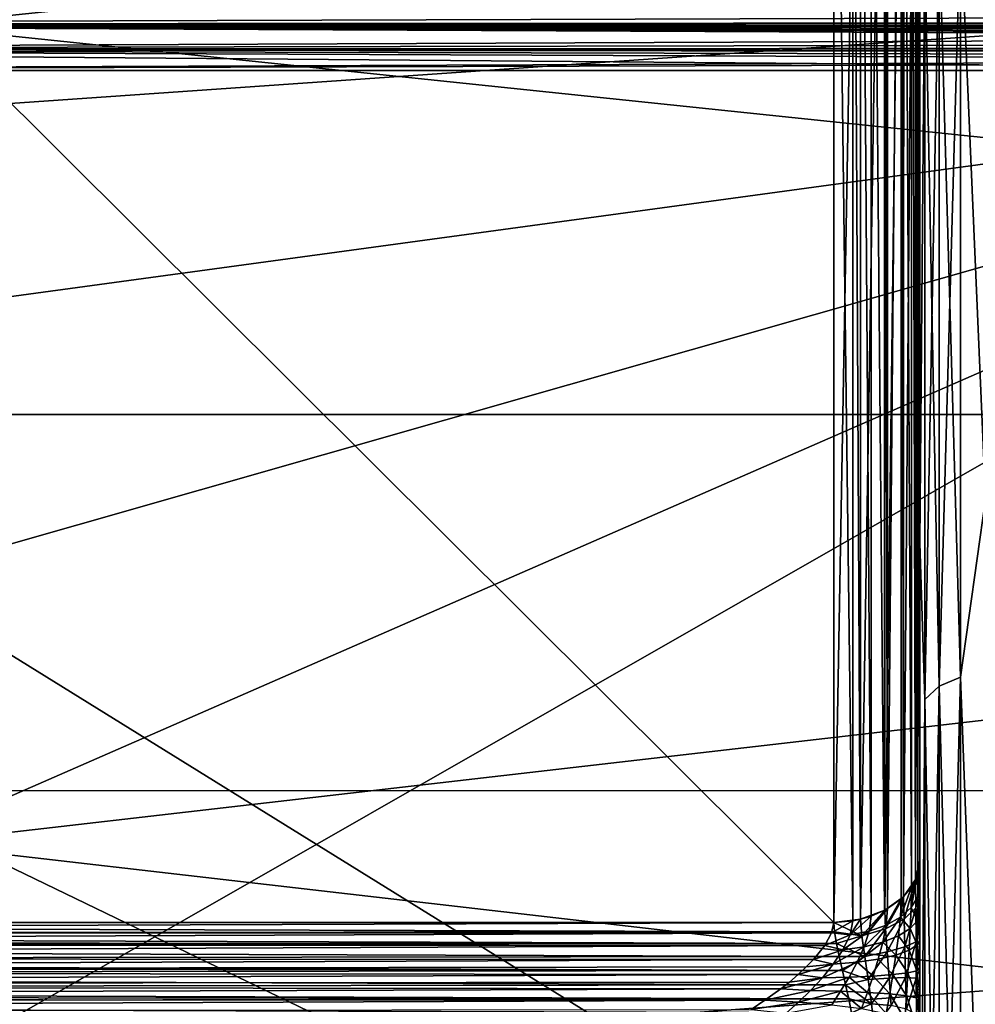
# Model space of a CAD drawing. Header units: metres. Extents: x 59 to 135, y -85 to 115.
# Tile 165 of 256: x 95 to 97.18, y 40.15 to 42.4. Entities that reach past the tile are written whole.
import ezdxf

# ---------------------------------------------------------------- set-up
doc = ezdxf.new("R2010")
doc.units = ezdxf.units.M
doc.layers.add('solid_20_404_502_XXX', color=7, linetype='CONTINUOUS')

msp = doc.modelspace()

# ---------------------------------------------------------------- linework, layer by layer
at = {"layer": 'solid_20_404_502_XXX'}
for points in [[(97.040428, 40.437073, -15.860393), (97.050003, 43.903542, -12.480392), (97.050003, 40.480392, -15.90354)], [(97.040802, 43.861233, -12.437909), (97.050003, 43.903542, -12.480392), (97.040428, 40.437073, -15.860393)], [(97.045143, 43.872566, 12.449418), (97.050003, 40.480392, 15.90354), (97.050003, 43.903542, 12.480392)], [(97.050003, 43.903542, -12.480392), (97.050003, 42.944096, -14.105901), (97.050003, 41.20507, -15.745729)], [(97.050003, 40.480392, -15.90354), (97.050003, 43.903542, -12.480392), (97.050003, 41.20507, -15.745729)], [(97.050003, 43.903542, 12.480392), (97.050003, 40.480392, 15.90354), (97.050003, 42.944096, 14.105901)], [(97.045143, 40.449421, 15.872567), (97.045143, 43.872566, 12.449418), (97.040428, 43.86031, 12.43716)], [(97.045143, 40.449421, 15.872567), (97.050003, 40.480392, 15.90354), (97.045143, 43.872566, 12.449418)], [(97.040802, 43.861233, -12.437909), (97.040428, 40.437073, -15.860393), (97.012619, 40.398045, -15.821235)], [(97.013153, 43.821762, -12.398572), (97.040802, 43.861233, -12.437909), (97.012619, 40.398045, -15.821235)], [(97.040428, 40.43716, 15.860308), (97.040428, 43.86031, 12.43716), (97.030701, 43.842926, 12.419777)], [(97.040428, 40.43716, 15.860308), (97.045143, 40.449421, 15.872567), (97.040428, 43.86031, 12.43716)], [(97.030701, 40.419781, 15.842928), (97.030701, 43.842926, 12.419777), (97.012619, 43.821217, 12.398067)], [(97.030701, 40.419781, 15.842928), (97.040428, 40.43716, 15.860308), (97.030701, 43.842926, 12.419777)], [(97.013153, 43.821762, -12.398572), (97.012619, 40.398045, -15.821235), (96.969719, 40.3671, -15.790257)], [(96.969719, 43.790257, -12.367099), (97.013153, 43.821762, -12.398572), (96.969719, 40.3671, -15.790257)], [(96.976318, 40.370747, 15.793896), (97.00737, 43.816265, 12.393115), (96.976311, 43.793892, 12.370743)], [(96.976318, 40.370747, 15.793896), (97.007378, 40.39312, 15.816267), (97.00737, 43.816265, 12.393115)], [(97.012619, 40.398067, 15.821215), (97.012619, 43.821217, 12.398067), (97.00737, 43.816265, 12.393115)], [(97.007378, 40.39312, 15.816267), (97.012619, 40.398067, 15.821215), (97.00737, 43.816265, 12.393115)], [(97.012619, 40.398067, 15.821215), (97.030701, 40.419781, 15.842928), (97.012619, 43.821217, 12.398067)], [(96.969719, 43.790257, -12.367099), (96.969719, 40.3671, -15.790257), (96.914703, 40.346577, -15.769722)], [(96.914703, 43.769722, -12.346576), (96.969719, 43.790257, -12.367099), (96.914703, 40.346577, -15.769722)], [(96.969246, 40.366856, 15.790004), (96.969246, 43.790005, 12.366856), (96.939041, 43.776909, 12.35376)], [(96.976318, 40.370747, 15.793896), (96.976311, 43.793892, 12.370743), (96.969246, 43.790005, 12.366856)], [(96.969246, 40.366856, 15.790004), (96.976318, 40.370747, 15.793896), (96.969246, 43.790005, 12.366856)], [(90.146507, 40.338993, -15.596577), (93.5, 43.679359, -12.338992), (96.853493, 43.762138, -12.338992)], [(96.853493, 40.338993, -15.76214), (90.146507, 40.338993, -15.596577), (96.853493, 43.762138, -12.338992)], [(96.853493, 40.338963, 15.762171), (96.853493, 43.762173, 12.338961), (93.5, 43.679356, 12.338994)], [(96.914703, 43.769722, -12.346576), (96.853493, 40.338993, -15.76214), (96.853493, 43.762138, -12.338992)], [(96.914703, 43.769722, -12.346576), (96.914703, 40.346577, -15.769722), (96.853493, 40.338993, -15.76214)], [(96.897415, 40.343002, 15.76615), (96.8974, 43.766148, 12.342999), (96.853493, 43.762173, 12.338961)], [(96.897415, 40.343002, 15.76615), (96.853493, 43.762173, 12.338961), (96.853493, 40.338963, 15.762171)], [(96.914452, 40.346516, 15.769664), (96.914452, 43.769665, 12.346515), (96.8974, 43.766148, 12.342999)], [(96.897415, 40.343002, 15.76615), (96.914452, 40.346516, 15.769664), (96.8974, 43.766148, 12.342999)], [(96.939056, 40.353764, 15.776911), (96.939041, 43.776909, 12.35376), (96.914452, 43.769665, 12.346515)], [(96.914452, 40.346516, 15.769664), (96.939056, 40.353764, 15.776911), (96.914452, 43.769665, 12.346515)], [(96.939056, 40.353764, 15.776911), (96.969246, 40.366856, 15.790004), (96.939041, 43.776909, 12.35376)], [(93.5, 40.338993, 15.679357), (96.853493, 40.338963, 15.762171), (93.5, 43.679356, 12.338994)], [(103.25, 43.274845, 14.411075), (103.25, 41.498539, 16.086933), (86.25, 43.274685, 14.411202)], [(103.25, 43.274845, -14.411075), (86.25, 43.274685, -14.411202), (86.25, 41.498821, -16.086687)], [(103.25, 41.498539, -16.086933), (103.25, 43.274845, -14.411075), (86.25, 41.498821, -16.086687)], [(103.25, 41.498539, 16.086933), (86.25, 41.498821, 16.086687), (86.25, 43.274685, 14.411202)], [(97.142601, 42.629036, 14.629037), (97.199997, 41.305702, 15.85712), (97.199997, 43.056633, 14.205202)], [(97.142601, 42.629036, -14.629037), (97.199997, 43.056633, -14.205202), (97.199997, 41.305702, -15.85712)], [(97.061371, 42.571556, -14.571557), (97.050003, 41.20507, -15.745729), (97.050003, 42.944096, -14.105901)], [(97.050003, 40.480392, 15.90354), (97.050003, 41.20507, 15.745729), (97.050003, 42.944096, 14.105901)], [(97.061371, 42.571556, 14.571557), (97.050003, 42.944096, 14.105901), (97.050003, 41.20507, 15.745729)], [(103.25, 42.784115, -17.619022), (72.465813, 40.644337, -19.212515), (72.43409, 42.787556, -17.616133)], [(103.25, 42.784115, 17.619022), (72.43409, 42.787262, 17.616383), (72.465813, 40.644032, 19.212717)], [(103.25, 42.784115, -17.619022), (103.25, 40.638706, -19.216219), (72.465813, 40.644337, -19.212515)], [(103.25, 40.638706, 19.216219), (103.25, 42.784115, 17.619022), (72.465813, 40.644032, 19.212717)], [(97.093895, 40.878822, 16.14953), (97.142601, 40.89912, 16.174984), (97.142601, 42.629036, 14.629037)], [(97.093895, 42.606014, 14.606015), (97.093895, 40.878822, 16.14953), (97.142601, 42.629036, 14.629037)], [(97.093895, 42.606014, -14.606015), (97.142601, 42.629036, -14.629037), (97.142601, 40.89912, -16.174984)], [(97.142601, 42.629036, 14.629037), (97.142601, 40.89912, 16.174984), (97.199997, 41.305702, 15.85712)], [(97.142601, 40.89912, -16.174984), (97.142601, 42.629036, -14.629037), (97.199997, 41.305702, -15.85712)], [(97.061371, 40.848438, 16.111431), (97.093895, 40.878822, 16.14953), (97.093895, 42.606014, 14.606015)], [(97.061371, 42.571556, 14.571557), (97.061371, 40.848438, 16.111431), (97.093895, 42.606014, 14.606015)], [(97.061371, 42.571556, -14.571557), (97.093895, 42.606014, -14.606015), (97.093895, 40.878822, -16.14953)], [(97.093895, 40.878822, -16.14953), (97.093895, 42.606014, -14.606015), (97.142601, 40.89912, -16.174984)], [(97.061371, 40.848438, -16.111431), (97.050003, 41.20507, -15.745729), (97.061371, 42.571556, -14.571557)], [(97.061371, 42.571556, 14.571557), (97.050003, 41.20507, 15.745729), (97.061371, 40.848438, 16.111431)], [(97.061371, 40.848438, -16.111431), (97.061371, 42.571556, -14.571557), (97.093895, 40.878822, -16.14953)], [(92.823303, 42.447014, -10.856697), (92.823021, 42.389622, -10.845286), (104.031639, 42.425343, -10.572917)], [(104.251938, 42.392677, 10.563192), (92.823021, 42.389622, 10.845286), (92.823303, 42.447014, 10.856697)], [(104.187691, 42.402847, 10.565332), (104.251938, 42.392677, 10.563192), (92.823303, 42.447014, 10.856697)], [(92.823021, 42.389622, -10.845286), (104.226585, 42.396759, -10.563957), (104.031639, 42.425343, -10.572917)], [(92.823021, 42.389622, -10.845286), (104.226593, 42.380455, -10.564068), (104.226585, 42.396759, -10.563957)], [(104.251938, 42.392677, 10.563192), (104.310951, 42.382793, 10.56186), (92.823021, 42.389622, 10.845286)], [(92.823021, 42.389622, -10.845286), (92.823303, 42.33223, -10.856697), (104.226593, 42.380455, -10.564068)], [(104.540215, 42.337177, 10.565516), (92.823303, 42.33223, 10.856697), (92.823021, 42.389622, 10.845286)], [(104.502098, 42.345882, 10.563507), (104.540215, 42.337177, 10.565516), (92.823021, 42.389622, 10.845286)], [(104.460388, 42.354763, 10.562124), (104.502098, 42.345882, 10.563507), (92.823021, 42.389622, 10.845286)], [(104.414825, 42.363857, 10.561371), (104.460388, 42.354763, 10.562124), (92.823021, 42.389622, 10.845286)], [(104.365128, 42.373192, 10.561271), (104.414825, 42.363857, 10.561371), (92.823021, 42.389622, 10.845286)], [(104.310951, 42.382793, 10.56186), (104.365128, 42.373192, 10.561271), (92.823021, 42.389622, 10.845286)], [(92.823303, 42.33223, -10.856697), (104.226685, 42.355423, -10.567738), (104.226593, 42.380455, -10.564068)], [(92.823303, 42.33223, -10.856697), (104.226913, 42.327972, -10.577039), (104.226685, 42.355423, -10.567738)], [(104.540215, 42.337177, 10.565516), (104.606575, 42.32008, 10.571507), (92.823303, 42.33223, 10.856697)], [(92.823303, 42.33223, -10.856697), (92.824097, 42.283573, -10.889192), (104.226913, 42.327972, -10.577039)], [(92.823303, 42.33223, 10.856697), (104.700676, 42.283573, 10.596016), (98.762398, 42.283573, 10.742603)], [(104.660469, 42.302799, 10.580769), (104.700676, 42.283573, 10.596016), (92.823303, 42.33223, 10.856697)], [(92.823303, 42.33223, 10.856697), (98.762398, 42.283573, 10.742603), (92.82412, 42.283573, 10.889191)], [(104.606575, 42.32008, 10.571507), (104.660469, 42.302799, 10.580769), (92.823303, 42.33223, 10.856697)], [(104.227051, 42.316708, -10.582697), (104.226913, 42.327972, -10.577039), (92.824097, 42.283573, -10.889192)], [(104.227051, 42.316708, -10.582697), (92.824097, 42.283573, -10.889192), (98.525887, 42.283573, -10.748442)], [(92.824097, 42.283573, -10.889192), (92.877296, 41.479282, -11.692168), (98.525894, 38.74844, -14.283573)], [(98.525887, 42.283573, -10.748442), (92.824097, 42.283573, -10.889192), (98.525894, 38.74844, -14.283573)], [(92.824112, 38.889191, 14.283573), (92.878006, 39.710754, 13.46068), (98.762398, 42.283573, 10.742603)], [(98.762413, 38.742599, 14.283576), (92.824112, 38.889191, 14.283573), (98.762398, 42.283573, 10.742603)], [(92.87719, 41.481964, 11.689489), (92.82412, 42.283573, 10.889191), (98.762398, 42.283573, 10.742603)], [(92.893257, 40.60891, 12.562149), (92.87719, 41.481964, 11.689489), (98.762398, 42.283573, 10.742603)], [(92.878006, 39.710754, 13.46068), (92.893257, 40.60891, 12.562149), (98.762398, 42.283573, 10.742603)], [(103.25, 39.539688, 17.545244), (86.25, 39.539654, 17.545261), (86.25, 41.498821, 16.086687)], [(103.25, 41.498539, 16.086933), (103.25, 39.539688, 17.545244), (86.25, 41.498821, 16.086687)], [(103.25, 41.498539, -16.086933), (86.25, 41.498821, -16.086687), (86.25, 39.539654, -17.545261)], [(103.25, 39.539688, -17.545244), (103.25, 41.498539, -16.086933), (86.25, 39.539654, -17.545261)], [(92.877296, 41.479282, -11.692168), (92.893265, 40.603271, -12.567785), (98.525894, 38.74844, -14.283573)], [(97.142601, 40.89912, 16.174984), (97.199997, 39.374836, 17.294598), (97.199997, 41.305702, 15.85712)], [(97.142601, 40.89912, -16.174984), (97.199997, 41.305702, -15.85712), (97.199997, 39.374836, -17.294598)], [(97.050003, 40.480392, -15.90354), (97.050003, 41.20507, -15.745729), (97.050003, 39.287006, -17.172817)], [(97.061371, 40.848438, -16.111431), (97.050003, 39.287006, -17.172817), (97.050003, 41.20507, -15.745729)], [(97.050003, 40.116959, 16.16353), (97.050003, 39.287006, 17.172817), (97.050003, 41.20507, 15.745729)], [(97.061371, 40.848438, 16.111431), (97.050003, 41.20507, 15.745729), (97.050003, 39.287006, 17.172817)], [(97.050003, 40.176132, 16.140165), (97.050003, 40.116959, 16.16353), (97.050003, 41.20507, 15.745729)], [(97.050003, 40.236919, 16.109352), (97.050003, 40.176132, 16.140165), (97.050003, 41.20507, 15.745729)], [(97.050003, 40.297462, 16.070261), (97.050003, 40.236919, 16.109352), (97.050003, 41.20507, 15.745729)], [(97.050003, 40.357826, 16.022875), (97.050003, 40.297462, 16.070261), (97.050003, 41.20507, 15.745729)], [(97.050003, 40.398438, 15.986738), (97.050003, 40.357826, 16.022875), (97.050003, 41.20507, 15.745729)], [(97.050003, 40.439297, 15.946959), (97.050003, 40.398438, 15.986738), (97.050003, 41.20507, 15.745729)], [(97.050003, 40.480392, 15.90354), (97.050003, 40.439297, 15.946959), (97.050003, 41.20507, 15.745729)], [(97.093895, 38.989666, 17.489956), (97.142601, 39.006989, 17.517523), (97.142601, 40.89912, 16.174984)], [(97.093895, 40.878822, 16.14953), (97.093895, 38.989666, 17.489956), (97.142601, 40.89912, 16.174984)], [(97.093895, 40.878822, -16.14953), (97.142601, 40.89912, -16.174984), (97.142601, 39.006989, -17.517523)], [(97.142601, 40.89912, 16.174984), (97.142601, 39.006989, 17.517523), (97.199997, 39.374836, 17.294598)], [(97.142601, 39.006989, -17.517523), (97.142601, 40.89912, -16.174984), (97.199997, 39.374836, -17.294598)], [(97.061371, 38.963741, 17.448694), (97.093895, 38.989666, 17.489956), (97.093895, 40.878822, 16.14953)], [(97.061371, 40.848438, 16.111431), (97.061371, 38.963741, 17.448694), (97.093895, 40.878822, 16.14953)], [(97.061371, 40.848438, -16.111431), (97.093895, 40.878822, -16.14953), (97.093895, 38.989666, -17.489956)], [(97.093895, 38.989666, -17.489956), (97.093895, 40.878822, -16.14953), (97.142601, 39.006989, -17.517523)], [(97.061371, 38.963741, -17.448694), (97.050003, 39.287006, -17.172817), (97.061371, 40.848438, -16.111431)], [(97.061371, 40.848438, 16.111431), (97.050003, 39.287006, 17.172817), (97.061371, 38.963741, 17.448694)], [(97.061371, 38.963741, -17.448694), (97.061371, 40.848438, -16.111431), (97.093895, 38.989666, -17.489956)], [(103.25, 40.638706, -19.216219), (72.50016, 38.324135, -20.55267), (72.465813, 40.644337, -19.212515)], [(103.25, 40.638706, 19.216219), (72.465813, 40.644032, 19.212717), (72.50016, 38.32407, 20.552702)], [(103.25, 40.638706, -19.216219), (103.25, 38.32238, -20.553551), (72.50016, 38.324135, -20.55267)], [(103.25, 38.32238, 20.553551), (103.25, 40.638706, 19.216219), (72.50016, 38.32407, 20.552702)], [(92.893265, 40.603271, -12.567785), (92.877907, 39.708168, -13.463267), (98.525894, 38.74844, -14.283573)], [(97.040428, 40.437073, -15.860393), (97.050003, 40.480392, -15.90354), (97.050003, 40.413616, -15.953691)], [(97.045059, 40.397392, 15.924964), (97.050003, 40.439297, 15.946959), (97.050003, 40.480392, 15.90354)], [(97.045059, 40.397392, 15.924964), (97.050003, 40.480392, 15.90354), (97.045143, 40.449421, 15.872567)], [(97.050003, 40.413616, -15.953691), (97.050003, 40.480392, -15.90354), (97.050003, 39.287006, -17.172817)], [(97.013924, 40.346916, -15.860875), (97.012619, 40.398045, -15.821235), (97.040428, 40.437073, -15.860393)], [(97.040939, 40.372921, -15.90864), (97.013924, 40.346916, -15.860875), (97.040428, 40.437073, -15.860393)], [(97.030075, 40.37328, 15.888229), (97.045143, 40.449421, 15.872567), (97.040428, 40.43716, 15.860308)], [(97.045059, 40.397392, 15.924964), (97.045143, 40.449421, 15.872567), (97.030075, 40.37328, 15.888229)], [(97.030075, 40.37328, 15.888229), (97.040428, 40.43716, 15.860308), (97.030701, 40.419781, 15.842928)], [(97.040939, 40.372921, -15.90864), (97.040428, 40.437073, -15.860393), (97.050003, 40.413616, -15.953691)], [(97.045059, 40.397392, 15.924964), (97.050003, 40.398438, 15.986738), (97.050003, 40.439297, 15.946959)], [(97.005775, 40.351574, 15.855156), (97.030701, 40.419781, 15.842928), (97.012619, 40.398067, 15.821215)], [(97.030075, 40.37328, 15.888229), (97.030701, 40.419781, 15.842928), (97.005775, 40.351574, 15.855156)], [(97.040939, 40.372921, -15.90864), (97.050003, 40.413616, -15.953691), (97.050003, 40.328564, -15.987046)], [(97.050003, 40.328564, -15.987046), (97.050003, 40.413616, -15.953691), (97.050003, 39.287006, -17.172817)], [(96.971558, 40.324703, -15.823456), (96.969719, 40.3671, -15.790257), (97.012619, 40.398045, -15.821235)], [(97.013924, 40.346916, -15.860875), (96.971558, 40.324703, -15.823456), (97.012619, 40.398045, -15.821235)], [(96.973358, 40.333336, 15.827371), (97.007378, 40.39312, 15.816267), (96.976318, 40.370747, 15.793896)], [(97.005775, 40.351574, 15.855156), (97.007378, 40.39312, 15.816267), (96.973358, 40.333336, 15.827371)], [(97.005775, 40.351574, 15.855156), (97.012619, 40.398067, 15.821215), (97.007378, 40.39312, 15.816267)], [(97.044647, 40.343918, 15.972947), (97.045059, 40.397392, 15.924964), (97.030075, 40.37328, 15.888229)], [(97.044647, 40.343918, 15.972947), (97.050003, 40.357826, 16.022875), (97.050003, 40.398438, 15.986738)], [(97.044647, 40.343918, 15.972947), (97.050003, 40.398438, 15.986738), (97.045059, 40.397392, 15.924964)], [(96.917953, 40.308475, -15.799987), (96.914703, 40.346577, -15.769722), (96.969719, 40.3671, -15.790257)], [(96.971558, 40.324703, -15.823456), (96.917953, 40.308475, -15.799987), (96.969719, 40.3671, -15.790257)], [(96.934418, 40.319466, 15.806239), (96.976318, 40.370747, 15.793896), (96.969246, 40.366856, 15.790004)], [(96.973358, 40.333336, 15.827371), (96.976318, 40.370747, 15.793896), (96.934418, 40.319466, 15.806239)], [(96.934418, 40.319466, 15.806239), (96.969246, 40.366856, 15.790004), (96.939056, 40.353764, 15.776911)], [(97.028168, 40.325283, 15.92801), (97.030075, 40.37328, 15.888229), (97.005775, 40.351574, 15.855156)], [(97.040939, 40.372921, -15.90864), (97.01548, 40.283424, -15.886194), (97.013924, 40.346916, -15.860875)], [(97.040939, 40.372921, -15.90864), (97.041229, 40.295261, -15.936376), (97.01548, 40.283424, -15.886194)], [(97.044647, 40.343918, 15.972947), (97.030075, 40.37328, 15.888229), (97.028168, 40.325283, 15.92801)], [(97.040939, 40.372921, -15.90864), (97.050003, 40.328564, -15.987046), (97.041229, 40.295261, -15.936376)], [(96.848511, 40.315464, 15.782154), (96.897415, 40.343002, 15.76615), (96.853493, 40.338963, 15.762171)], [(96.890862, 40.310646, 15.792799), (96.897415, 40.343002, 15.76615), (96.848511, 40.315464, 15.782154)], [(96.917953, 40.308475, -15.799987), (96.853493, 40.338993, -15.76214), (96.914703, 40.346577, -15.769722)], [(96.890862, 40.310646, 15.792799), (96.939056, 40.353764, 15.776911), (96.914452, 40.346516, 15.769664)], [(96.934418, 40.319466, 15.806239), (96.939056, 40.353764, 15.776911), (96.890862, 40.310646, 15.792799)], [(96.890862, 40.310646, 15.792799), (96.914452, 40.346516, 15.769664), (96.897415, 40.343002, 15.76615)], [(97.005775, 40.351574, 15.855156), (96.973358, 40.333336, 15.827371), (96.965599, 40.294388, 15.853494)], [(97.001381, 40.308498, 15.887528), (97.005775, 40.351574, 15.855156), (96.965599, 40.294388, 15.853494)], [(97.013924, 40.346916, -15.860875), (96.975258, 40.271835, -15.846583), (96.971558, 40.324703, -15.823456)], [(97.013924, 40.346916, -15.860875), (97.01548, 40.283424, -15.886194), (96.975258, 40.271835, -15.846583)], [(97.028168, 40.325283, 15.92801), (97.005775, 40.351574, 15.855156), (97.001381, 40.308498, 15.887528)], [(97.044037, 40.287788, 16.014542), (97.044647, 40.343918, 15.972947), (97.028168, 40.325283, 15.92801)], [(97.044037, 40.287788, 16.014542), (97.050003, 40.297462, 16.070261), (97.050003, 40.357826, 16.022875)], [(97.044037, 40.287788, 16.014542), (97.050003, 40.357826, 16.022875), (97.044647, 40.343918, 15.972947)], [(90.137711, 40.313301, -15.618054), (90.146507, 40.338993, -15.596577), (96.855522, 40.31744, -15.780868)], [(90.138161, 40.314697, 15.617064), (96.853493, 40.338963, 15.762171), (93.5, 40.338993, 15.679357)], [(90.138161, 40.314697, 15.617064), (96.848511, 40.315464, 15.782154), (96.853493, 40.338963, 15.762171)], [(96.855522, 40.31744, -15.780868), (90.146507, 40.338993, -15.596577), (96.853493, 40.338993, -15.76214)], [(96.917953, 40.308475, -15.799987), (96.855522, 40.31744, -15.780868), (96.853493, 40.338993, -15.76214)], [(96.934418, 40.319466, 15.806239), (96.890862, 40.310646, 15.792799), (96.874435, 40.276791, 15.811051)], [(96.922577, 40.283642, 15.827576), (96.934418, 40.319466, 15.806239), (96.874435, 40.276791, 15.811051)], [(96.971558, 40.324703, -15.823456), (96.924446, 40.261646, -15.82137), (96.917953, 40.308475, -15.799987)], [(96.973358, 40.333336, 15.827371), (96.934418, 40.319466, 15.806239), (96.922577, 40.283642, 15.827576)], [(96.965599, 40.294388, 15.853494), (96.973358, 40.333336, 15.827371), (96.922577, 40.283642, 15.827576)], [(96.971558, 40.324703, -15.823456), (96.975258, 40.271835, -15.846583), (96.924446, 40.261646, -15.82137)], [(97.025551, 40.275589, 15.9611), (97.028168, 40.325283, 15.92801), (97.001381, 40.308498, 15.887528)], [(97.044037, 40.287788, 16.014542), (97.028168, 40.325283, 15.92801), (97.025551, 40.275589, 15.9611)], [(97.041229, 40.295261, -15.936376), (97.050003, 40.328564, -15.987046), (97.050003, 40.232861, -15.997495)], [(97.050003, 40.232861, -15.997495), (97.050003, 40.328564, -15.987046), (97.050003, 39.287006, -17.172817)], [(90.130173, 40.287449, 15.63342), (96.832825, 40.286873, 15.799166), (96.848511, 40.315464, 15.782154)], [(90.138161, 40.314697, 15.617064), (90.130173, 40.287449, 15.63342), (96.848511, 40.315464, 15.782154)], [(90.132149, 40.294525, -15.629729), (90.137711, 40.313301, -15.618054), (96.85994, 40.291489, -15.797455)], [(90.137711, 40.313301, -15.618054), (96.855522, 40.31744, -15.780868), (96.85994, 40.291489, -15.797455)], [(96.890862, 40.310646, 15.792799), (96.848511, 40.315464, 15.782154), (96.832825, 40.286873, 15.799166)], [(96.874435, 40.276791, 15.811051), (96.890862, 40.310646, 15.792799), (96.832825, 40.286873, 15.799166)], [(96.917953, 40.308475, -15.799987), (96.85994, 40.291489, -15.797455), (96.855522, 40.31744, -15.780868)], [(96.917953, 40.308475, -15.799987), (96.924446, 40.261646, -15.82137), (96.85994, 40.291489, -15.797455)], [(96.995445, 40.264599, 15.91294), (97.001381, 40.308498, 15.887528), (96.965599, 40.294388, 15.853494)], [(97.025551, 40.275589, 15.9611), (97.001381, 40.308498, 15.887528), (96.995445, 40.264599, 15.91294)], [(97.043312, 40.228821, 16.049124), (97.050003, 40.236919, 16.109352), (97.050003, 40.297462, 16.070261)], [(97.043312, 40.228821, 16.049124), (97.050003, 40.297462, 16.070261), (97.044037, 40.287788, 16.014542)], [(90.121559, 40.25317, -15.646656), (90.129349, 40.284409, -15.634897), (96.866241, 40.261761, -15.810452)], [(90.130173, 40.287449, 15.63342), (90.122688, 40.258003, 15.645219), (96.832825, 40.286873, 15.799166)], [(90.122688, 40.258003, 15.645219), (96.807251, 40.254734, 15.811234), (96.832825, 40.286873, 15.799166)], [(90.129349, 40.284409, -15.634897), (90.132149, 40.294525, -15.629729), (96.85994, 40.291489, -15.797455)], [(90.129349, 40.284409, -15.634897), (96.85994, 40.291489, -15.797455), (96.866241, 40.261761, -15.810452)], [(96.874435, 40.276791, 15.811051), (96.832825, 40.286873, 15.799166), (96.807251, 40.254734, 15.811234)], [(96.85257, 40.243809, 15.821851), (96.874435, 40.276791, 15.811051), (96.807251, 40.254734, 15.811234)], [(96.922577, 40.283642, 15.827576), (96.874435, 40.276791, 15.811051), (96.85257, 40.243809, 15.821851)], [(96.906769, 40.248306, 15.841561), (96.922577, 40.283642, 15.827576), (96.85257, 40.243809, 15.821851)], [(96.924446, 40.261646, -15.82137), (96.866241, 40.261761, -15.810452), (96.85994, 40.291489, -15.797455)], [(96.965599, 40.294388, 15.853494), (96.922577, 40.283642, 15.827576), (96.906769, 40.248306, 15.841561)], [(96.955193, 40.255352, 15.872431), (96.965599, 40.294388, 15.853494), (96.906769, 40.248306, 15.841561)], [(96.995445, 40.264599, 15.91294), (96.965599, 40.294388, 15.853494), (96.955193, 40.255352, 15.872431)], [(97.01548, 40.283424, -15.886194), (96.97982, 40.212238, -15.856067), (96.975258, 40.271835, -15.846583)], [(97.01548, 40.283424, -15.886194), (97.017548, 40.213326, -15.894754), (96.97982, 40.212238, -15.856067)], [(97.022499, 40.224346, 15.987469), (97.025551, 40.275589, 15.9611), (96.995445, 40.264599, 15.91294)], [(97.041229, 40.295261, -15.936376), (97.017548, 40.213326, -15.894754), (97.01548, 40.283424, -15.886194)], [(97.041229, 40.295261, -15.936376), (97.041718, 40.211914, -15.943074), (97.017548, 40.213326, -15.894754)], [(97.043312, 40.228821, 16.049124), (97.025551, 40.275589, 15.9611), (97.022499, 40.224346, 15.987469)], [(97.043312, 40.228821, 16.049124), (97.044037, 40.287788, 16.014542), (97.025551, 40.275589, 15.9611)], [(97.041229, 40.295261, -15.936376), (97.050003, 40.232861, -15.997495), (97.041718, 40.211914, -15.943074)], [(90.122688, 40.258003, 15.645219), (90.115906, 40.227177, 15.652195), (96.807251, 40.254734, 15.811234)], [(90.115906, 40.227177, 15.652195), (96.790825, 40.237617, 15.815121), (96.807251, 40.254734, 15.811234)], [(90.118576, 40.239841, -15.649947), (90.121559, 40.25317, -15.646656), (96.873436, 40.229839, -15.818589)], [(90.121559, 40.25317, -15.646656), (96.866241, 40.261761, -15.810452), (96.873436, 40.229839, -15.818589)], [(96.85257, 40.243809, 15.821851), (96.807251, 40.254734, 15.811234), (96.790825, 40.237617, 15.815121)], [(96.924446, 40.261646, -15.82137), (96.873436, 40.229839, -15.818589), (96.866241, 40.261761, -15.810452)], [(96.924446, 40.261646, -15.82137), (96.932198, 40.208782, -15.830755), (96.873436, 40.229839, -15.818589)], [(96.943222, 40.216923, 15.885148), (96.955193, 40.255352, 15.872431), (96.906769, 40.248306, 15.841561)], [(96.975258, 40.271835, -15.846583), (96.932198, 40.208782, -15.830755), (96.924446, 40.261646, -15.82137)], [(96.975258, 40.271835, -15.846583), (96.97982, 40.212238, -15.856067), (96.932198, 40.208782, -15.830755)], [(96.988586, 40.220314, 15.9319), (96.955193, 40.255352, 15.872431), (96.943222, 40.216923, 15.885148)], [(96.988586, 40.220314, 15.9319), (96.995445, 40.264599, 15.91294), (96.955193, 40.255352, 15.872431)], [(97.022499, 40.224346, 15.987469), (96.995445, 40.264599, 15.91294), (96.988586, 40.220314, 15.9319)], [(90.114578, 40.220535, -15.653043), (90.118576, 40.239841, -15.649947), (96.873436, 40.229839, -15.818589)], [(90.114578, 40.220535, -15.653043), (96.873436, 40.229839, -15.818589), (96.880676, 40.197079, -15.821385)], [(90.115906, 40.227177, 15.652195), (96.772156, 40.220081, 15.817438), (96.790825, 40.237617, 15.815121)], [(96.85257, 40.243809, 15.821851), (96.790825, 40.237617, 15.815121), (96.772156, 40.220081, 15.817438)], [(96.827553, 40.212688, 15.82674), (96.85257, 40.243809, 15.821851), (96.772156, 40.220081, 15.817438)], [(96.906769, 40.248306, 15.841561), (96.85257, 40.243809, 15.821851), (96.827553, 40.212688, 15.82674)], [(96.888657, 40.214336, 15.849511), (96.906769, 40.248306, 15.841561), (96.827553, 40.212688, 15.82674)], [(96.932198, 40.208782, -15.830755), (96.880676, 40.197079, -15.821385), (96.873436, 40.229839, -15.818589)], [(96.943222, 40.216923, 15.885148), (96.906769, 40.248306, 15.841561), (96.888657, 40.214336, 15.849511)], [(97.041718, 40.211914, -15.943074), (97.050003, 40.232861, -15.997495), (97.050003, 40.134823, -15.9823)], [(97.043312, 40.228821, 16.049124), (97.050003, 40.176132, 16.140165), (97.050003, 40.236919, 16.109352)], [(97.050003, 40.134823, -15.9823), (97.050003, 40.232861, -15.997495), (97.050003, 39.287006, -17.172817)], [(90.108627, 40.187401, -15.653956), (90.114578, 40.220535, -15.653043), (96.880676, 40.197079, -15.821385)], [(90.115906, 40.227177, 15.652195), (90.110023, 40.195786, 15.654243), (96.772156, 40.220081, 15.817438)], [(90.110023, 40.195786, 15.654243), (96.752251, 40.203102, 15.81814), (96.772156, 40.220081, 15.817438)], [(96.827553, 40.212688, 15.82674), (96.752251, 40.203102, 15.81814), (96.732452, 40.18745, 15.81747)], [(96.800697, 40.183739, 15.827038), (96.827553, 40.212688, 15.82674), (96.732452, 40.18745, 15.81747)], [(96.827553, 40.212688, 15.82674), (96.772156, 40.220081, 15.817438), (96.752251, 40.203102, 15.81814)], [(96.888657, 40.214336, 15.849511), (96.827553, 40.212688, 15.82674), (96.800697, 40.183739, 15.827038)], [(96.869179, 40.182053, 15.852569), (96.888657, 40.214336, 15.849511), (96.800697, 40.183739, 15.827038)], [(96.930336, 40.179409, 15.892527), (96.888657, 40.214336, 15.849511), (96.869179, 40.182053, 15.852569)], [(96.932198, 40.208782, -15.830755), (96.939835, 40.153221, -15.825904), (96.880676, 40.197079, -15.821385)], [(96.930336, 40.179409, 15.892527), (96.943222, 40.216923, 15.885148), (96.888657, 40.214336, 15.849511)], [(96.981171, 40.175941, 15.944946), (96.943222, 40.216923, 15.885148), (96.930336, 40.179409, 15.892527)], [(96.97982, 40.212238, -15.856067), (96.939835, 40.153221, -15.825904), (96.932198, 40.208782, -15.830755)], [(96.97982, 40.212238, -15.856067), (96.984428, 40.149971, -15.849566), (96.939835, 40.153221, -15.825904)], [(96.981171, 40.175941, 15.944946), (96.988586, 40.220314, 15.9319), (96.943222, 40.216923, 15.885148)], [(97.017548, 40.213326, -15.894754), (96.984428, 40.149971, -15.849566), (96.97982, 40.212238, -15.856067)], [(97.01918, 40.171822, 16.007252), (96.988586, 40.220314, 15.9319), (96.981171, 40.175941, 15.944946)], [(97.017548, 40.213326, -15.894754), (97.019722, 40.141499, -15.8848), (96.984428, 40.149971, -15.849566)], [(97.01918, 40.171822, 16.007252), (97.022499, 40.224346, 15.987469), (96.988586, 40.220314, 15.9319)], [(97.041718, 40.211914, -15.943074), (97.019722, 40.141499, -15.8848), (97.017548, 40.213326, -15.894754)], [(97.042503, 40.167252, 16.076382), (97.022499, 40.224346, 15.987469), (97.01918, 40.171822, 16.007252)], [(97.041718, 40.211914, -15.943074), (97.042313, 40.128613, -15.928192), (97.019722, 40.141499, -15.8848)], [(97.042503, 40.167252, 16.076382), (97.043312, 40.228821, 16.049124), (97.022499, 40.224346, 15.987469)], [(97.041718, 40.211914, -15.943074), (97.050003, 40.134823, -15.9823), (97.042313, 40.128613, -15.928192)], [(97.042503, 40.167252, 16.076382), (97.050003, 40.176132, 16.140165), (97.043312, 40.228821, 16.049124)], [(90.110023, 40.195786, 15.654243), (90.105156, 40.164608, 15.651391), (96.732452, 40.18745, 15.81747)], [(90.105156, 40.164608, 15.651391), (96.696434, 40.161655, 15.813582), (96.732452, 40.18745, 15.81747)], [(90.106415, 40.173325, -15.652684), (90.108627, 40.187401, -15.653956), (96.887566, 40.164524, -15.818803)], [(90.108627, 40.187401, -15.653956), (96.880676, 40.197079, -15.821385), (96.887566, 40.164524, -15.818803)], [(90.110023, 40.195786, 15.654243), (96.732452, 40.18745, 15.81747), (96.752251, 40.203102, 15.81814)], [(96.800697, 40.183739, 15.827038), (96.732452, 40.18745, 15.81747), (96.696434, 40.161655, 15.813582)], [(96.939835, 40.153221, -15.825904), (96.887566, 40.164524, -15.818803), (96.880676, 40.197079, -15.821385)], [(90.105156, 40.164608, 15.651391), (90.101387, 40.134399, 15.643789), (96.696434, 40.161655, 15.813582)], [(90.103844, 40.154877, -15.649483), (90.106415, 40.173325, -15.652684), (96.887566, 40.164524, -15.818803)], [(90.103844, 40.154877, -15.649483), (96.887566, 40.164524, -15.818803), (96.893692, 40.133183, -15.811049)], [(96.772934, 40.156948, 15.823718), (96.800697, 40.183739, 15.827038), (96.696434, 40.161655, 15.813582)], [(96.869179, 40.182053, 15.852569), (96.800697, 40.183739, 15.827038), (96.772934, 40.156948, 15.823718)], [(96.849014, 40.151474, 15.851577), (96.869179, 40.182053, 15.852569), (96.772934, 40.156948, 15.823718)], [(96.916962, 40.142906, 15.895197), (96.869179, 40.182053, 15.852569), (96.849014, 40.151474, 15.851577)], [(96.916962, 40.142906, 15.895197), (96.930336, 40.179409, 15.892527), (96.869179, 40.182053, 15.852569)], [(96.939835, 40.153221, -15.825904), (96.893692, 40.133183, -15.811049), (96.887566, 40.164524, -15.818803)], [(96.973457, 40.131664, 15.952435), (96.930336, 40.179409, 15.892527), (96.916962, 40.142906, 15.895197)], [(96.973457, 40.131664, 15.952435), (96.981171, 40.175941, 15.944946), (96.930336, 40.179409, 15.892527)], [(97.015709, 40.118305, 16.020477), (96.981171, 40.175941, 15.944946), (96.973457, 40.131664, 15.952435)], [(97.015709, 40.118305, 16.020477), (97.01918, 40.171822, 16.007252), (96.981171, 40.175941, 15.944946)], [(97.041641, 40.103481, 16.095982), (97.01918, 40.171822, 16.007252), (97.015709, 40.118305, 16.020477)], [(97.041641, 40.103481, 16.095982), (97.042503, 40.167252, 16.076382), (97.01918, 40.171822, 16.007252)], [(97.041641, 40.103481, 16.095982), (97.050003, 40.116959, 16.16353), (97.042503, 40.167252, 16.076382)], [(97.042503, 40.167252, 16.076382), (97.050003, 40.116959, 16.16353), (97.050003, 40.176132, 16.140165)], [(90.100357, 40.124096, -15.640014), (90.103844, 40.154877, -15.649483), (96.893692, 40.133183, -15.811049)], [(90.101387, 40.134399, 15.643789), (96.664749, 40.140873, 15.807842), (96.696434, 40.161655, 15.813582)], [(96.772934, 40.156948, 15.823718), (96.696434, 40.161655, 15.813582), (96.664749, 40.140873, 15.807842)], [(96.745102, 40.132103, 15.817434), (96.772934, 40.156948, 15.823718), (96.664749, 40.140873, 15.807842)], [(96.849014, 40.151474, 15.851577), (96.772934, 40.156948, 15.823718), (96.745102, 40.132103, 15.817434)], [(96.939835, 40.153221, -15.825904), (96.946022, 40.098965, -15.805461), (96.893692, 40.133183, -15.811049)], [(96.984428, 40.149971, -15.849566), (96.946022, 40.098965, -15.805461), (96.939835, 40.153221, -15.825904)]]:
    msp.add_3dface(points, dxfattribs=at)

doc.saveas('drawing.dxf')
